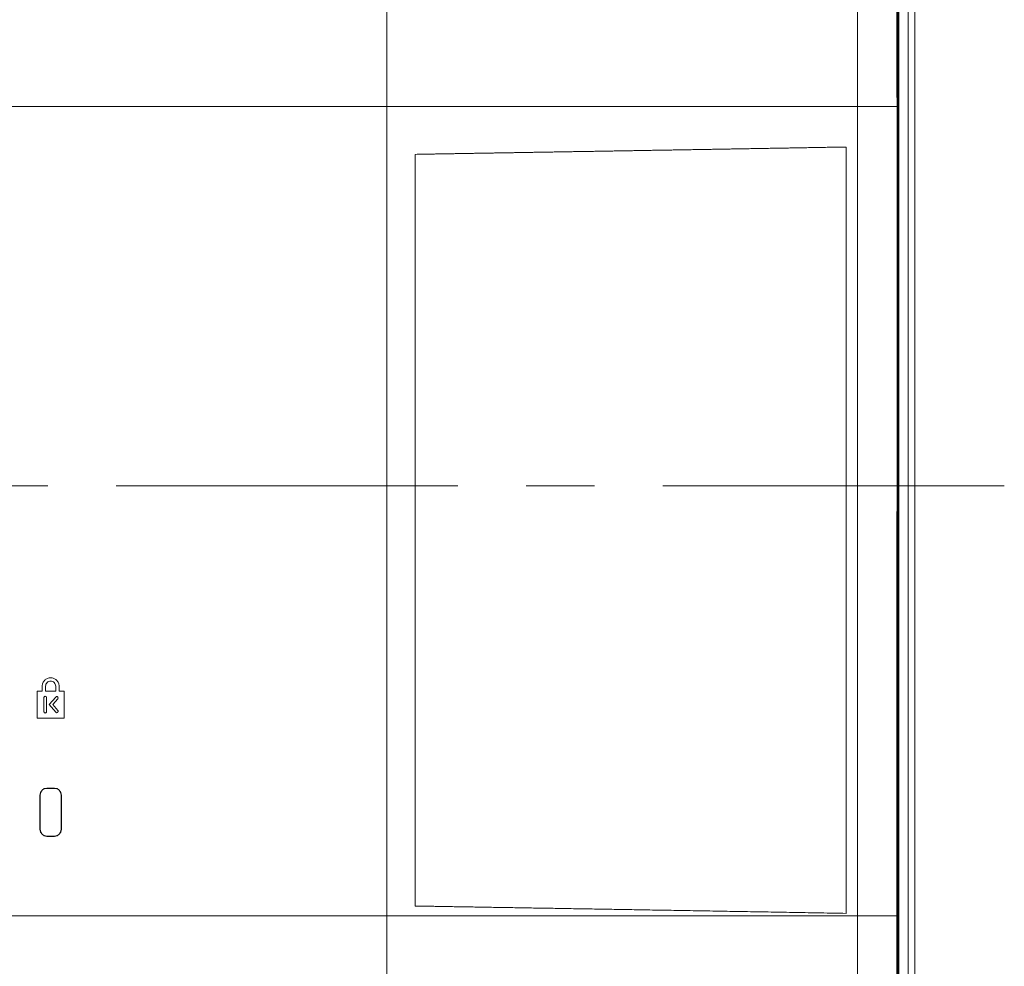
# Model space of a CAD drawing. Header units: millimetres. Extents: x 9 to 550, y 15 to 417.
# Tile 20 of 34: x 150 to 187, y 296 to 331. Entities that reach past the tile are written whole.
import ezdxf

# ---------------------------------------------------------------- set-up
doc = ezdxf.new("R2010")
doc.units = ezdxf.units.MM
doc.linetypes.add('CENTERX2', pattern=[20.32, 12.7, -2.54, 2.54, -2.54])

msp = doc.modelspace()

# ---------------------------------------------------------------- linework, layer by layer
at = {"color": 7, "linetype": 'Continuous', "lineweight": 15}
for p, q in [((182.563, 274.676), (182.567, 353.089)), ((182.59, 278.105), (182.59, 353.088)), ((182.93, 353.238), (182.93, 274.388)), ((183.18, 274.388), (183.18, 353.238)), ((182.558, 327.288), (182.558, 330.038)), ((163.555, 327.913), (67.555, 327.913)), ((163.555, 297.825), (163.555, 327.913)), ((181.055, 327.913), (181.055, 297.825)), ((182.52, 327.913), (182.519, 297.825)), ((182.548, 327.913), (182.52, 327.913)), ((182.548, 297.825), (182.548, 327.913)), ((182.578, 327.413), (182.578, 327.663)), ((180.629, 326.411), (180.629, 297.915)), ((180.629, 297.915), (180.629, 326.411)), ((180.629, 297.915), (180.629, 326.411)), ((180.629, 326.411), (180.629, 297.915)), ((164.609, 326.138), (164.609, 298.187)), ((182.558, 309.288), (182.558, 312.038)), ((182.578, 311.663), (182.578, 311.913)), ((182.578, 310.538), (182.578, 310.788)), ((182.578, 309.413), (182.578, 309.663)), ((150.555, 305.175), (150.555, 306.175)), ((150.555, 306.175), (150.742, 306.175)), ((150.742, 306.175), (150.742, 306.363)), ((150.867, 306.175), (150.867, 306.363)), ((151.242, 306.175), (150.867, 306.175)), ((151.242, 306.175), (151.242, 306.363)), ((151.367, 306.363), (151.367, 306.175)), ((151.367, 306.175), (151.555, 306.175)), ((151.555, 306.175), (151.555, 305.175)), ((150.805, 305.413), (150.805, 305.938)), ((150.905, 305.938), (150.905, 305.413)), ((151.005, 305.675), (151.242, 305.957)), ((151.242, 305.393), (151.005, 305.675)), ((151.318, 305.893), (151.135, 305.675)), ((151.135, 305.675), (151.318, 305.457)), ((151.555, 305.175), (150.555, 305.175)), ((150.917, 302.573), (151.192, 302.573)), ((150.917, 302.573), (150.917, 302.563)), ((150.917, 302.563), (151.192, 302.563)), ((151.192, 302.563), (151.192, 302.573)), ((150.657, 301.038), (150.657, 302.313)), ((150.667, 302.313), (150.657, 302.313)), ((150.667, 301.038), (150.667, 302.313)), ((151.453, 302.313), (151.442, 302.313)), ((151.442, 302.313), (151.442, 301.038)), ((151.453, 302.313), (151.453, 301.038)), ((150.657, 301.038), (150.667, 301.038)), ((151.442, 301.038), (151.453, 301.038)), ((151.192, 300.788), (150.917, 300.788)), ((150.917, 300.788), (150.917, 300.777)), ((151.192, 300.777), (150.917, 300.777)), ((151.192, 300.777), (151.192, 300.788)), ((129.046, 297.825), (163.555, 297.825)), ((182.519, 297.825), (182.548, 297.825))]:
    msp.add_line(p, q, dxfattribs=at)
at = {"color": 7, "linetype": 'CENTERX2', "lineweight": 0}
msp.add_line((186.509, 313.813), (44.405, 313.813), dxfattribs=at)
at = {"color": 7, "linetype": 'Continuous', "lineweight": 15}
for centre, radius, start, end in [((150.917, 302.313), 0.26, 90, 180), ((150.917, 302.313), 0.25, 90, 180), ((151.192, 302.313), 0.26, 0, 90), ((151.192, 302.313), 0.25, 0, 90), ((150.917, 301.038), 0.26, 180, 270), ((150.917, 301.038), 0.25, 180, 270), ((151.192, 301.038), 0.26, 270, 0), ((151.192, 301.038), 0.25, 270, 0)]:
    msp.add_arc(centre, radius, start, end, dxfattribs=at)
for points, knots in [([(182.471, 352.983), (182.473, 352.663), (182.476, 352.017), (182.48, 351.037), (182.484, 350.037), (182.488, 349.018), (182.493, 347.429), (182.499, 344.918), (182.505, 341.542), (182.511, 338.048), (182.515, 334.701), (182.519, 331.385), (182.519, 329.091), (182.52, 327.913)], [0, 0, 0, 0, 0.0382352, 0.0773298, 0.1172387, 0.1579048, 0.1992556, 0.3073943, 0.4584226, 0.6032366, 0.7255327, 0.8589602, 1, 1, 1, 1]), ([(182.551, 352.982), (182.551, 352.221), (182.55, 350.662), (182.549, 348.268), (182.549, 345.761), (182.548, 343.142), (182.548, 340.373), (182.548, 337.373), (182.548, 333.195), (182.548, 330.002), (182.548, 327.913)], [0, 0, 0, 0, 0.091037, 0.186554, 0.286552, 0.391031, 0.49999, 0.617939, 0.749996, 1, 1, 1, 1]), ([(181.055, 351.163), (181.055, 350.186), (181.055, 348.265), (181.055, 345.468), (181.055, 342.763), (181.055, 339.272), (181.055, 334.792), (181.055, 330.419), (181.055, 327.913)], [0.82978889, 0.82978889, 0.82978889, 0.82978889, 0.83711846, 0.84444801, 0.85177756, 0.85910711, 0.8737662, 0.8884253, 0.8884253, 0.8884253, 0.8884253]), ([(163.555, 335.137), (163.555, 333.923), (163.555, 332.715), (163.555, 330.309), (163.555, 329.11), (163.555, 327.913)], [0, 0, 0, 0, 0.5, 0.5, 1, 1, 1, 1]), ([(180.629, 326.411), (180.55, 326.41), (180.394, 326.407), (180.158, 326.403), (179.924, 326.399), (179.691, 326.395), (179.459, 326.391), (179.227, 326.387), (178.997, 326.383), (178.768, 326.379), (178.54, 326.375), (178.313, 326.371), (178.086, 326.367), (177.861, 326.363), (177.637, 326.359), (177.414, 326.355), (177.192, 326.352), (176.971, 326.348), (176.751, 326.344), (176.532, 326.34), (176.314, 326.336), (176.098, 326.333), (175.882, 326.329), (175.667, 326.325), (175.454, 326.322), (175.242, 326.318), (175.03, 326.315), (174.82, 326.311), (174.611, 326.307), (174.404, 326.304), (174.197, 326.3), (173.991, 326.297), (173.787, 326.293), (173.584, 326.29), (173.382, 326.287), (173.181, 326.283), (172.981, 326.28), (172.782, 326.276), (172.585, 326.273), (172.389, 326.27), (172.194, 326.266), (172, 326.263), (171.807, 326.26), (171.616, 326.257), (171.426, 326.253), (171.237, 326.25), (171.049, 326.247), (170.863, 326.244), (170.678, 326.241), (170.494, 326.238), (170.311, 326.235), (170.13, 326.232), (169.949, 326.229), (169.771, 326.226), (169.593, 326.223), (169.417, 326.22), (169.241, 326.217), (169.068, 326.214), (168.895, 326.211), (168.724, 326.208), (168.554, 326.205), (168.386, 326.202), (168.218, 326.199), (168.052, 326.197), (167.888, 326.194), (167.724, 326.191), (167.562, 326.188), (167.402, 326.186), (167.242, 326.183), (167.085, 326.18), (166.928, 326.178), (166.773, 326.175), (166.619, 326.172), (166.466, 326.17), (166.315, 326.167), (166.165, 326.165), (166.017, 326.162), (165.87, 326.16), (165.724, 326.157), (165.58, 326.155), (165.437, 326.152), (165.296, 326.15), (165.156, 326.148), (165.017, 326.145), (164.88, 326.143), (164.744, 326.141), (164.654, 326.139), (164.609, 326.138)], [0, 0, 0, 0, 0.016629, 0.033104, 0.049429, 0.065604, 0.081631, 0.097513, 0.113251, 0.128848, 0.144304, 0.159622, 0.174803, 0.18985, 0.204762, 0.219544, 0.234195, 0.248717, 0.263113, 0.277383, 0.291529, 0.305552, 0.319454, 0.333236, 0.3469, 0.360446, 0.373877, 0.387193, 0.400395, 0.413485, 0.426465, 0.439334, 0.452094, 0.464747, 0.477293, 0.489733, 0.502069, 0.514301, 0.52643, 0.538458, 0.550384, 0.56221, 0.573937, 0.585566, 0.597096, 0.60853, 0.619868, 0.63111, 0.642257, 0.65331, 0.664269, 0.675135, 0.685909, 0.696591, 0.707182, 0.717681, 0.728091, 0.738411, 0.748641, 0.758782, 0.768835, 0.778799, 0.788676, 0.798465, 0.808167, 0.817782, 0.82731, 0.836752, 0.846109, 0.855379, 0.864564, 0.873663, 0.882677, 0.891606, 0.90045, 0.90921, 0.917885, 0.926475, 0.934981, 0.943403, 0.95174, 0.959994, 0.968163, 0.976248, 0.98425, 0.992167, 1, 1, 1, 1]), ([(150.742, 306.363), (150.742, 306.404), (150.751, 306.445), (150.774, 306.501), (150.784, 306.519), (150.806, 306.553), (150.819, 306.569), (150.863, 306.613), (150.898, 306.636), (150.973, 306.667), (151.014, 306.675), (151.095, 306.675), (151.136, 306.667), (151.212, 306.636), (151.246, 306.613), (151.305, 306.555), (151.328, 306.521), (151.359, 306.445), (151.367, 306.404), (151.367, 306.363)], [0, 0, 0, 0, 0.125, 0.125, 0.1875, 0.1875, 0.25, 0.25, 0.375, 0.375, 0.5, 0.5, 0.625, 0.625, 0.75, 0.75, 0.875, 0.875, 1, 1, 1, 1]), ([(150.867, 306.363), (150.867, 306.388), (150.872, 306.412), (150.891, 306.457), (150.905, 306.478), (150.957, 306.53), (151.006, 306.55), (151.079, 306.55), (151.104, 306.545), (151.149, 306.527), (151.17, 306.513), (151.222, 306.461), (151.242, 306.412), (151.242, 306.363)], [0, 0, 0, 0, 0.125, 0.125, 0.25, 0.25, 0.5, 0.5, 0.625, 0.625, 0.75, 0.75, 1, 1, 1, 1]), ([(150.805, 305.938), (150.805, 305.951), (150.81, 305.964), (150.829, 305.982), (150.842, 305.988), (150.868, 305.988), (150.881, 305.982), (150.899, 305.964), (150.905, 305.951), (150.905, 305.938)], [0, 0, 0, 0, 0.25, 0.25, 0.5, 0.5, 0.75, 0.75, 1, 1, 1, 1]), ([(151.242, 305.957), (151.25, 305.968), (151.263, 305.974), (151.288, 305.976), (151.302, 305.972), (151.322, 305.955), (151.329, 305.943), (151.331, 305.917), (151.327, 305.903), (151.318, 305.893)], [0, 0, 0, 0, 0.25, 0.25, 0.5, 0.5, 0.75, 0.75, 1, 1, 1, 1]), ([(150.905, 305.413), (150.905, 305.4), (150.899, 305.387), (150.881, 305.368), (150.868, 305.363), (150.842, 305.363), (150.829, 305.368), (150.81, 305.387), (150.805, 305.4), (150.805, 305.413)], [0, 0, 0, 0, 0.25, 0.25, 0.5, 0.5, 0.75, 0.75, 1, 1, 1, 1]), ([(151.318, 305.457), (151.327, 305.447), (151.331, 305.434), (151.329, 305.408), (151.322, 305.395), (151.302, 305.379), (151.289, 305.374), (151.262, 305.377), (151.25, 305.383), (151.242, 305.393)], [0, 0, 0, 0, 0.25, 0.25, 0.5, 0.5, 0.75, 0.75, 1, 1, 1, 1]), ([(164.609, 298.187), (164.677, 298.186), (164.816, 298.184), (165.027, 298.18), (165.245, 298.177), (165.471, 298.173), (165.703, 298.169), (165.941, 298.165), (166.187, 298.161), (166.44, 298.156), (166.699, 298.152), (166.965, 298.148), (167.237, 298.143), (167.516, 298.138), (167.802, 298.134), (168.094, 298.129), (168.393, 298.124), (168.699, 298.119), (169.01, 298.113), (169.329, 298.108), (169.653, 298.103), (169.984, 298.097), (170.321, 298.091), (170.664, 298.086), (171.014, 298.08), (171.369, 298.074), (171.731, 298.068), (172.099, 298.061), (172.472, 298.055), (172.852, 298.049), (173.238, 298.042), (173.629, 298.036), (174.026, 298.029), (174.429, 298.022), (174.837, 298.015), (175.251, 298.008), (175.671, 298.001), (176.095, 297.993), (176.526, 297.986), (176.962, 297.979), (177.403, 297.971), (177.849, 297.963), (178.3, 297.955), (178.757, 297.947), (179.219, 297.939), (179.685, 297.931), (180.157, 297.923), (180.47, 297.917), (180.629, 297.915)], [0, 0, 0, 0, 0.011911, 0.024231, 0.03696, 0.050097, 0.063641, 0.077593, 0.091952, 0.106719, 0.121894, 0.137477, 0.15347, 0.169872, 0.186685, 0.203911, 0.22155, 0.239606, 0.258079, 0.276973, 0.296291, 0.316035, 0.33621, 0.356818, 0.377865, 0.399355, 0.421293, 0.443685, 0.466538, 0.489856, 0.513648, 0.537921, 0.562683, 0.587943, 0.61371, 0.639993, 0.666803, 0.69415, 0.722047, 0.750504, 0.779535, 0.809153, 0.839371, 0.870204, 0.901668, 0.933778, 0.966549, 1, 1, 1, 1]), ([(163.555, 297.825), (163.555, 297.125), (163.555, 296.205), (163.555, 295.277), (163.555, 295.063)], [0, 0, 0, 0, 0.0869603, 0.1130217, 0.1130217, 0.1130217, 0.1130217]), ([(181.055, 275.663), (181.055, 275.908), (181.055, 276.393), (181.055, 277.113), (181.055, 277.819), (181.055, 278.512), (181.055, 279.193), (181.055, 279.862), (181.055, 280.521), (181.055, 281.17), (181.055, 281.811), (181.055, 282.442), (181.055, 283.066), (181.055, 283.683), (181.055, 284.294), (181.055, 284.898), (181.055, 285.497), (181.055, 286.091), (181.055, 286.681), (181.055, 287.509), (181.055, 288.573), (181.055, 289.874), (181.055, 291.171), (181.055, 292.473), (181.055, 293.784), (181.055, 295.111), (181.055, 296.46), (181.055, 297.367), (181.055, 297.825)], [0, 0, 0, 0, 0.033229, 0.065772, 0.097673, 0.128976, 0.159724, 0.189957, 0.21971, 0.249016, 0.277911, 0.306429, 0.334596, 0.362437, 0.389979, 0.417247, 0.444266, 0.471063, 0.497662, 0.524089, 0.583075, 0.641619, 0.700025, 0.758596, 0.817622, 0.877365, 0.938073, 1, 1, 1, 1]), ([(182.519, 297.825), (182.519, 297.494), (182.519, 296.829), (182.519, 295.873), (182.519, 294.867), (182.519, 293.56), (182.518, 291.858), (182.516, 289.438), (182.514, 286.652), (182.507, 282.974), (182.498, 279.519), (182.486, 276.709), (182.479, 275.324), (182.475, 274.671), (182.473, 274.371), (182.472, 274.222)], [0, 0, 0, 0, 0.042161, 0.084515, 0.121408, 0.170069, 0.250613, 0.337723, 0.477745, 0.604707, 0.805075, 0.916985, 0.961859, 0.981026, 1, 1, 1, 1]), ([(182.548, 297.825), (182.548, 296.842), (182.548, 294.875), (182.547, 291.924), (182.547, 288.974), (182.548, 285.924), (182.548, 282.842), (182.549, 279.793), (182.55, 276.941), (182.55, 275.107), (182.551, 274.223)], [0, 0, 0, 0, 0.125004, 0.250008, 0.375012, 0.50002, 0.637615, 0.76681, 0.887605, 1, 1, 1, 1])]:
    msp.add_open_spline(points, degree=3, knots=knots, dxfattribs=at)
for points in [[(163.555, 327.913), (169.731, 327.913), (175.565, 327.913), (181.055, 327.913)], [(182.52, 327.913), (182.106, 327.913), (181.617, 327.913), (181.055, 327.913)], [(181.055, 297.825), (175.564, 297.825), (169.731, 297.825), (163.555, 297.825)], [(181.055, 297.825), (181.617, 297.825), (182.105, 297.825), (182.519, 297.825)]]:
    msp.add_open_spline(points, degree=3, dxfattribs=at)

doc.saveas('drawing.dxf')
